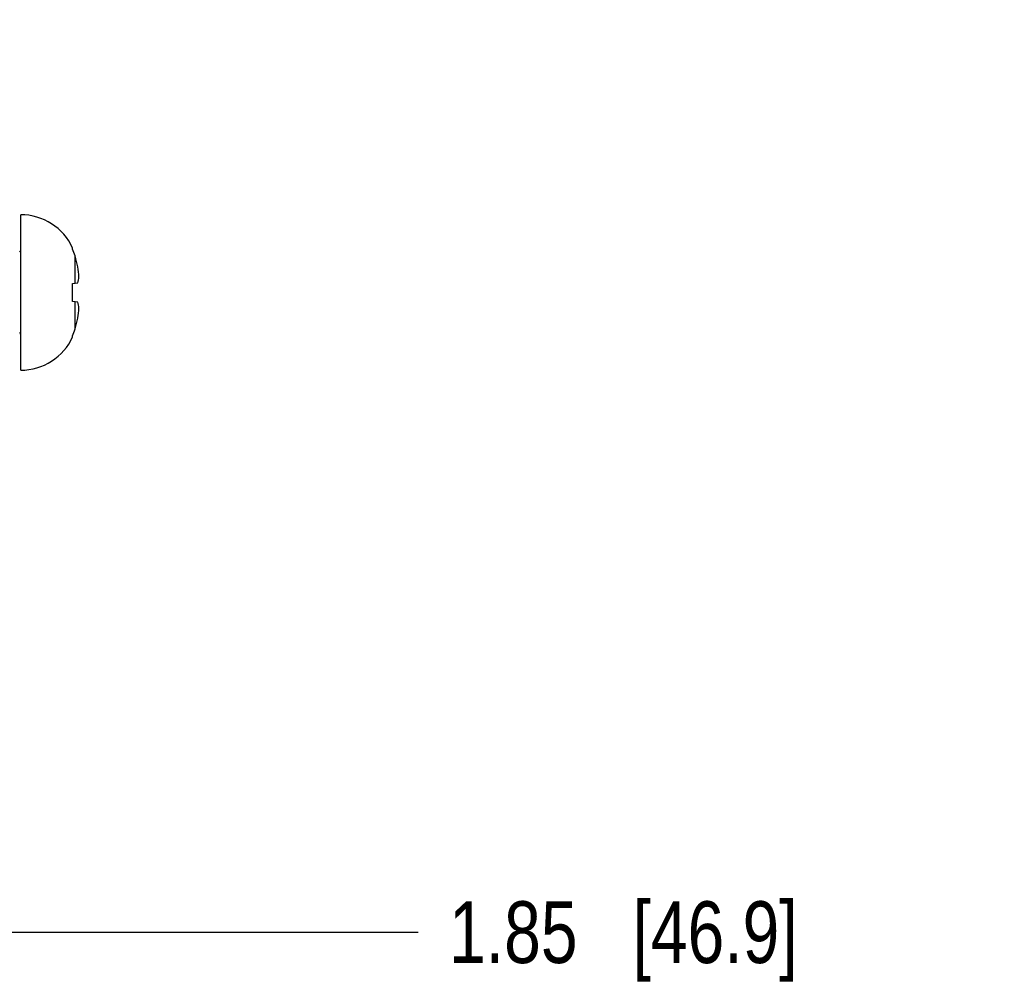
# Model space of a CAD drawing. Header units: inches. Extents: x 0 to 34, y 0 to 22.
# Tile 44 of 111: x 18 to 20, y 14.3 to 16.3. Entities that reach past the tile are written whole.
import ezdxf

# ---------------------------------------------------------------- set-up
doc = ezdxf.new("R2010")
doc.units = ezdxf.units.IN
doc.header["$LTSCALE"] = 1.87
doc.header["$MEASUREMENT"] = 0
doc.layers.get('0').update_dxf_attribs({"linetype": 'CONTINUOUS'})
doc.layers.add('DIMENSIONS', color=7, linetype='CONTINUOUS')
doc.styles.get("Standard").update_dxf_attribs({"font": 'txt', "width": 0.8})
doc.dimstyles.new('DIMSTYLE_1', dxfattribs={"dimtxt": 0.125, "dimasz": 0.18, "dimexe": 0.125, "dimexo": 0.0625, "dimgap": 0.09, "dimtad": 0, "dimtih": 1, "dimtoh": 1, "dimzin": 4, "dimdsep": 46, "dimtxsty": 'STANDARD', "dimblk": '_FILLED', "dimblk1": '_FILLED', "dimblk2": '_FILLED', "dimcen": 0.09, "dimadec": 0, "dimazin": 0, "dimtp": 0.01, "dimtm": 0.01, "dimtfac": 1, "dimtofl": 0, "dimtmove": 0, "dimatfit": 3, "dimldrblk": '_FILLED', "dimfxl": 1, "dimtolj": 1, "dimtzin": 4, "dimarcsym": 0})

# ---------------------------------------------------------------- blocks, each defined once
blk = doc.blocks.new('*D25')
at = {"layer": 'DIMENSIONS', "color": 2, "linetype": 'CONTINUOUS'}
blk.add_line((16.8271, 14.4507), (18.8236, 14.4507), dxfattribs=at)
at = {"layer": 'DIMENSIONS', "color": 2, "linetype": 'CONTINUOUS', "insert": (18.8861, 14.5132), "char_height": 0.125, "width": 1.125, "attachment_point": 1, "rotation": 0, "line_spacing_factor": 0.9}
blk.add_mtext('1.85{\\Ftxt.shx;\\W1.000000;\\H0.125000; }[46.9]', dxfattribs=at)
blk = doc.blocks.new('_FILLED')
at = {"color": 0, "linetype": 'BYBLOCK'}
blk.add_solid([(0, 0), (-1, 0.174), (-1, -0.174)], dxfattribs=at)

msp = doc.modelspace()

# ---------------------------------------------------------------- linework, layer by layer
at = {"color": 7, "linetype": 'CONTINUOUS'}
for p, q in [((18.018, 15.5889), (18.018, 15.9039)), ((18.1232, 15.8343), (18.1232, 15.8361)), ((18.1284, 15.7652), (18.1284, 15.8203)), ((18.1232, 15.7646), (18.134, 15.7658)), ((18.1232, 15.7281), (18.1232, 15.7646)), ((18.134, 15.727), (18.1232, 15.7281)), ((18.1284, 15.6724), (18.1284, 15.7276)), ((18.1232, 15.6566), (18.1232, 15.6585))]:
    msp.add_line(p, q, dxfattribs=at)
for centre, radius, start, end in [((18.018, 15.7882), 0.1157, 24.4946, 90), ((18.0101, 15.833), 0.00787, 318.271, 360), ((18.0137, 15.7859), 0.1197, 16.7008, 23.8214), ((17.8822, 15.7464), 0.257, 11.5946, 16.7105), ((17.9461, 15.7679), 0.1902, 2.9646, 9.116), ((17.9461, 15.7248), 0.1902, 350.884, 357.0354), ((17.8822, 15.7463), 0.257, 343.2895, 348.4054), ((18.0101, 15.6598), 0.00787, 0, 41.729), ((18.0137, 15.7068), 0.1197, 336.1786, 343.2992), ((18.018, 15.7046), 0.1157, 270, 335.5054)]:
    msp.add_arc(centre, radius, start, end, dxfattribs=at)
for points, knots in [([(18.134, 15.7658), (18.1345, 15.7678), (18.1354, 15.7717), (18.136, 15.7758), (18.1361, 15.7778)], [0, 0, 0, 0, 0.504909, 1, 1, 1, 1]), ([(18.1361, 15.715), (18.136, 15.717), (18.1354, 15.721), (18.1345, 15.725), (18.134, 15.727)], [0, 0, 0, 0, 0.495091, 1, 1, 1, 1])]:
    msp.add_open_spline(points, degree=3, knots=knots, dxfattribs=at)

# ---------------------------------------------------------------- dimensions: what is measured, and where the dimension line sits
at = {"layer": 'DIMENSIONS', "color": 2, "linetype": 'CONTINUOUS'}
dim = msp.add_ordinate_dim(feature_location=(16.8271, 14.4507), offset=(1.9965, 0), dtype=0, origin=(16.7646, 16.2988), dimstyle='DIMSTYLE_1', override={"dimtad": 1, "dimtih": 0, "dimtoh": 0}, dxfattribs=at)
dim.commit()
dim.dimension.update_dxf_attribs({"geometry": '*D25', "text_midpoint": (19.4486, 14.4507)})

doc.saveas('drawing.dxf')
